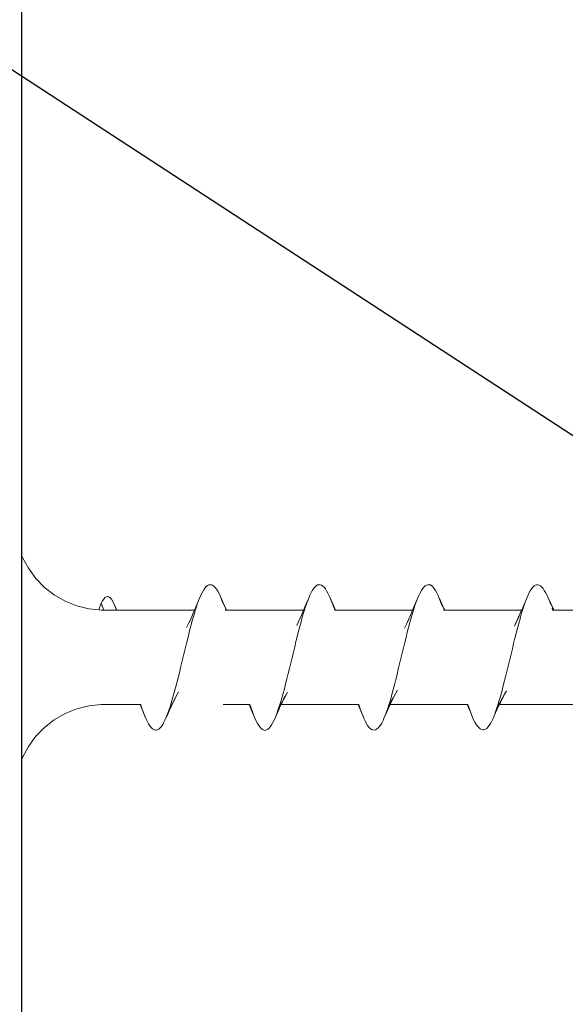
# Model space of a CAD drawing. Header units: millimetres. Extents: x -1898 to 1013, y -439 to 713.
# Tile 26 of 54: x 216 to 231, y 415 to 442. Entities that reach past the tile are written whole.
import ezdxf
from ezdxf import colors
from ezdxf.entities.mleader import LeaderData, LeaderLine
from ezdxf.math import Vec2, Vec3

# ---------------------------------------------------------------- set-up
doc = ezdxf.new("R2010")
doc.units = ezdxf.units.MM
doc.layers.add('ecoteak_profil', color=2, linetype='Continuous')
doc.layers.add('Warstwa 1', color=7, linetype='Continuous')
doc.layers.add('G-ANNO-DIMS', color=7, linetype='Continuous', lineweight=9)
doc.styles.add('ID_Arial_skala 1 100', font='arial.ttf', dxfattribs={"height": 25})

# ---------------------------------------------------------------- blocks, each defined once
blk = doc.blocks.new('_Open90')
at = {"color": 0, "linetype": 'ByBlock', "lineweight": -2}
for p, q in [((-0.5, 0.5), (0, 0)), ((0, 0), (-1, 0)), ((0, 0), (-0.5, -0.5))]:
    blk.add_line(p, q, dxfattribs=at)
blk = doc.blocks.new('A$Ccf9743c7')
at = {"layer": 'Warstwa 1', "color": 7, "lineweight": 0, "true_color": 0xffffff}
for points in [[(2.127, 1.301), (2.127, 1.301), (1.854, 1.328), (1.521, 1.41), (1.202, 1.538), (0.904, 1.709), (0.633, 1.919), (0.394, 2.165), (0.191, 2.443), (0.029, 2.744), (0, 2.796)], [(0.191, 2.443), (0.029, 2.744), (0, 2.796)], [(0.191, 2.443), (0.029, 2.744), (0, 2.796)], [(0, 2.515), (0, 2.515), (0, 2.796)], [(0, 1.197), (0, 2.515)], [(0.394, 2.165), (0.191, 2.443)], [(0.394, 2.165), (0.191, 2.443)], [(1.202, 1.538), (0.904, 1.709), (0.633, 1.919), (0.394, 2.165)], [(1.202, 1.538), (0.904, 1.709), (0.633, 1.919), (0.394, 2.165)], [(5.541, 1.514), (5.539, 1.514), (5.471, 1.67), (5.436, 1.746), (5.402, 1.812), (5.366, 1.869), (5.331, 1.916), (5.295, 1.951), (5.26, 1.978), (5.226, 1.99), (5.19, 1.993), (5.154, 1.987), (5.119, 1.97), (5.083, 1.94), (5.048, 1.9), (5.014, 1.851), (4.978, 1.791), (4.943, 1.72), (4.908, 1.642), (4.761, 1.295), (4.761, 1.295)], [(5.366, 1.869), (5.331, 1.916), (5.295, 1.951), (5.26, 1.978), (5.226, 1.99), (5.19, 1.993), (5.154, 1.987), (5.119, 1.97), (5.083, 1.94), (5.048, 1.9), (5.014, 1.851)], [(8.518, 1.563), (8.518, 1.564), (8.465, 1.684), (8.431, 1.758), (8.396, 1.823), (8.36, 1.878), (8.325, 1.922), (8.289, 1.955), (8.255, 1.981), (8.22, 1.992), (8.184, 1.995), (8.148, 1.985), (8.113, 1.966), (8.079, 1.933), (8.043, 1.894), (8.008, 1.842), (7.972, 1.779), (7.937, 1.708), (7.901, 1.626), (7.835, 1.465), (7.835, 1.465)], [(8.148, 1.985), (8.113, 1.966), (8.079, 1.933), (8.043, 1.894), (8.008, 1.842)], [(8.184, 1.993), (8.148, 1.985)], [(8.22, 1.992), (8.184, 1.993)], [(8.36, 1.878), (8.325, 1.922), (8.289, 1.955), (8.255, 1.981), (8.22, 1.992)], [(11.624, 1.334), (11.622, 1.336), (11.495, 1.615), (11.461, 1.698), (11.425, 1.771), (11.39, 1.834), (11.354, 1.886), (11.319, 1.929), (11.285, 1.96), (11.249, 1.984), (11.214, 1.993), (11.178, 1.993), (11.142, 1.982), (11.108, 1.959), (11.073, 1.927), (11.037, 1.883), (11.002, 1.831), (10.966, 1.768), (10.931, 1.695), (10.897, 1.612), (10.761, 1.295), (10.761, 1.295)], [(11.495, 1.615), (11.461, 1.698), (11.425, 1.771), (11.39, 1.834), (11.354, 1.886), (11.319, 1.929), (11.285, 1.96), (11.249, 1.982), (11.214, 1.993), (11.178, 1.993), (11.142, 1.982), (11.108, 1.959), (11.073, 1.927), (11.037, 1.883)], [(14.638, 1.314), (14.638, 1.314), (14.49, 1.631), (14.455, 1.709), (14.419, 1.777), (14.384, 1.837), (14.35, 1.886), (14.314, 1.927), (14.279, 1.957), (14.243, 1.979), (14.207, 1.989), (14.172, 1.989), (14.138, 1.979), (14.102, 1.957), (14.067, 1.925), (14.031, 1.881), (13.996, 1.828), (13.962, 1.761), (13.926, 1.686), (13.891, 1.601), (13.763, 1.295), (13.763, 1.295)], [(14.172, 1.989), (14.138, 1.979), (14.102, 1.957), (14.067, 1.924), (14.031, 1.881)], [(14.207, 1.989), (14.172, 1.989)], [(14.35, 1.886), (14.314, 1.927), (14.279, 1.957), (14.243, 1.979), (14.207, 1.989)], [(2.626, 1.295), (2.552, 1.454), (2.514, 1.531), (2.477, 1.593), (2.442, 1.635), (2.406, 1.661), (2.371, 1.668), (2.335, 1.662), (2.298, 1.637), (2.263, 1.596), (2.228, 1.544), (2.194, 1.486)], [(2.335, 1.662), (2.298, 1.637), (2.263, 1.596), (2.228, 1.544)], [(2.371, 1.668), (2.335, 1.662)], [(2.552, 1.452), (2.514, 1.531), (2.477, 1.593), (2.442, 1.635), (2.406, 1.661), (2.371, 1.668)], [(4.908, 1.642), (4.908, 1.642), (4.761, 1.295), (4.761, 1.295)], [(4.908, 1.642), (4.908, 1.642), (4.761, 1.295), (4.761, 1.295)], [(4.783, 1.295), (4.783, 1.295), (4.803, 1.351), (4.838, 1.457), (4.872, 1.553), (4.908, 1.642), (4.943, 1.72), (4.978, 1.791), (5.014, 1.851)], [(4.838, 1.457), (4.872, 1.553), (4.908, 1.642)], [(4.908, 1.642), (4.908, 1.642)], [(5.471, 1.67), (5.436, 1.746), (5.402, 1.812), (5.366, 1.869)], [(5.471, 1.67), (5.473, 1.668)], [(5.471, 1.67), (5.507, 1.585), (5.542, 1.49)], [(5.539, 1.514), (5.539, 1.515), (5.473, 1.668), (5.471, 1.67)], [(5.539, 1.514), (5.539, 1.515), (5.473, 1.668), (5.471, 1.67)], [(5.473, 1.668), (5.507, 1.585), (5.507, 1.585)], [(7.784, 1.295), (7.784, 1.295), (7.797, 1.333), (7.832, 1.44), (7.868, 1.538), (7.901, 1.626), (7.937, 1.708), (7.972, 1.779), (8.008, 1.842)], [(7.901, 1.626), (7.901, 1.626), (7.837, 1.467), (7.835, 1.465)], [(7.901, 1.626), (7.901, 1.626), (7.837, 1.467), (7.835, 1.465)], [(7.868, 1.538), (7.868, 1.538), (7.901, 1.626)], [(7.901, 1.626), (7.901, 1.626)], [(8.465, 1.684), (8.431, 1.758), (8.396, 1.823), (8.36, 1.878)], [(8.465, 1.684), (8.467, 1.681)], [(8.465, 1.684), (8.501, 1.601)], [(8.518, 1.564), (8.518, 1.566), (8.467, 1.681), (8.465, 1.684)], [(8.518, 1.564), (8.518, 1.566), (8.467, 1.681), (8.465, 1.684)], [(8.467, 1.681), (8.501, 1.601), (8.501, 1.601)], [(11.002, 1.831), (10.966, 1.768), (10.931, 1.695), (10.897, 1.612), (10.897, 1.61), (10.761, 1.295), (10.761, 1.295)], [(11.037, 1.883), (11.002, 1.831)], [(11.425, 1.771), (11.39, 1.834)], [(14.031, 1.881), (13.996, 1.828), (13.962, 1.761), (13.926, 1.686), (13.891, 1.601), (13.855, 1.508), (13.82, 1.405), (13.786, 1.296), (13.784, 1.295), (13.784, 1.295)], [(14.49, 1.631), (14.455, 1.709), (14.419, 1.777), (14.384, 1.837), (14.35, 1.886)], [(14.49, 1.631), (14.525, 1.544), (14.525, 1.542)], [(14.49, 1.631), (14.49, 1.631)], [(14.49, 1.631), (14.525, 1.544)], [(14.638, 1.314), (14.637, 1.315), (14.49, 1.631), (14.49, 1.631)], [(14.638, 1.314), (14.637, 1.315), (14.49, 1.631), (14.49, 1.631)], [(1.521, 1.41), (1.202, 1.538)], [(1.521, 1.41), (1.202, 1.538)], [(1.854, 1.328), (1.521, 1.41)], [(1.854, 1.328), (1.521, 1.41)], [(2.127, 1.301), (2.127, 1.301), (2.194, 1.486), (2.194, 1.486)], [(2.127, 1.301), (2.127, 1.301), (2.194, 1.486)], [(2.127, 1.301), (2.127, 1.301), (2.194, 1.486)], [(2.228, 1.544), (2.194, 1.486), (2.194, 1.486)], [(2.228, 1.544), (2.194, 1.486), (2.194, 1.486)], [(2.194, 1.486), (2.268, 1.295)], [(2.194, 1.486), (2.268, 1.295), (2.268, 1.295)], [(2.552, 1.454), (2.552, 1.452)], [(2.552, 1.452), (2.587, 1.363)], [(2.552, 1.452), (2.587, 1.363), (2.587, 1.363)], [(2.626, 1.295), (2.626, 1.295), (2.552, 1.452), (2.552, 1.452)], [(2.621, 1.295), (2.587, 1.363), (2.587, 1.361)], [(2.61, 1.295), (2.61, 1.295), (2.587, 1.363)], [(2.587, 1.363), (2.587, 1.363)], [(2.61, 1.295), (2.587, 1.363)], [(2.587, 1.363), (2.587, 1.363), (2.619, 1.295)], [(2.587, 1.363), (2.587, 1.363), (2.619, 1.295)], [(2.621, 1.295), (2.587, 1.361), (2.587, 1.363), (2.587, 1.363)], [(2.621, 1.295), (2.587, 1.361), (2.587, 1.363), (2.587, 1.363)], [(2.587, 1.361), (2.619, 1.295)], [(5.507, 1.585), (5.542, 1.49), (5.542, 1.49)], [(5.539, 1.515), (5.507, 1.585), (5.507, 1.583)], [(5.507, 1.585), (5.507, 1.585)], [(5.507, 1.583), (5.594, 1.388), (5.594, 1.388)], [(5.642, 1.295), (5.539, 1.514), (5.539, 1.515)], [(5.604, 1.369), (5.604, 1.37), (5.539, 1.514)], [(5.604, 1.369), (5.604, 1.37), (5.539, 1.514)], [(5.642, 1.295), (5.642, 1.295), (5.541, 1.514), (5.539, 1.514)], [(5.642, 1.295), (5.642, 1.295), (5.541, 1.514), (5.539, 1.514)], [(5.604, 1.369), (5.604, 1.369), (5.541, 1.514)], [(5.594, 1.389), (5.542, 1.49), (5.542, 1.49)], [(5.542, 1.49), (5.542, 1.49)], [(5.542, 1.49), (5.542, 1.49), (5.612, 1.347)], [(5.542, 1.49), (5.542, 1.49), (5.612, 1.347)], [(5.542, 1.49), (5.612, 1.348)], [(5.604, 1.37), (5.594, 1.388), (5.594, 1.389)], [(5.594, 1.388), (5.612, 1.348), (5.612, 1.347)], [(5.594, 1.388), (5.612, 1.348), (5.612, 1.347)], [(5.594, 1.388), (5.612, 1.347), (5.612, 1.347)], [(5.604, 1.369), (5.594, 1.388), (5.594, 1.388)], [(5.604, 1.369), (5.594, 1.388), (5.594, 1.388)], [(5.641, 1.295), (5.604, 1.369), (5.604, 1.37)], [(5.623, 1.325), (5.621, 1.325), (5.604, 1.369)], [(5.623, 1.325), (5.621, 1.325), (5.604, 1.369)], [(5.623, 1.325), (5.623, 1.325), (5.604, 1.369)], [(5.641, 1.295), (5.641, 1.295), (5.604, 1.369), (5.604, 1.369)], [(5.641, 1.295), (5.641, 1.295), (5.604, 1.369), (5.604, 1.369)], [(7.837, 1.467), (7.835, 1.465), (7.761, 1.295), (7.761, 1.295)], [(7.835, 1.465), (7.835, 1.465), (7.761, 1.295), (7.761, 1.295)], [(7.835, 1.465), (7.835, 1.465), (7.761, 1.295), (7.761, 1.295)], [(7.835, 1.465), (7.774, 1.315), (7.772, 1.312), (7.868, 1.536), (7.868, 1.538)], [(7.835, 1.465), (7.774, 1.315), (7.772, 1.312), (7.868, 1.536), (7.868, 1.538)], [(7.835, 1.465), (7.772, 1.312), (7.774, 1.315)], [(7.774, 1.315), (7.866, 1.536)], [(7.784, 1.295), (7.784, 1.295), (7.797, 1.333), (7.832, 1.44), (7.868, 1.536)], [(7.868, 1.538), (7.868, 1.538), (7.866, 1.536), (7.835, 1.465)], [(7.868, 1.538), (7.868, 1.538), (7.866, 1.536), (7.835, 1.465)], [(7.866, 1.536), (7.868, 1.538), (7.837, 1.467)], [(7.868, 1.536), (7.868, 1.538)], [(8.501, 1.601), (8.536, 1.509), (8.536, 1.509)], [(8.518, 1.566), (8.501, 1.601), (8.502, 1.599)], [(8.501, 1.601), (8.536, 1.509)], [(8.501, 1.601), (8.501, 1.601)], [(8.501, 1.601), (8.501, 1.601), (8.58, 1.421), (8.58, 1.421)], [(8.501, 1.601), (8.501, 1.601), (8.58, 1.421), (8.58, 1.421)], [(8.518, 1.564), (8.502, 1.599), (8.501, 1.601), (8.501, 1.601)], [(8.518, 1.564), (8.502, 1.599), (8.501, 1.601), (8.501, 1.601)], [(8.502, 1.599), (8.58, 1.421), (8.58, 1.419)], [(8.643, 1.295), (8.518, 1.564), (8.518, 1.566)], [(8.584, 1.41), (8.584, 1.41), (8.518, 1.564)], [(8.584, 1.41), (8.584, 1.41), (8.518, 1.564)], [(8.643, 1.295), (8.643, 1.295), (8.518, 1.563), (8.518, 1.564)], [(8.643, 1.295), (8.643, 1.295), (8.518, 1.563), (8.518, 1.564)], [(8.584, 1.41), (8.584, 1.41), (8.518, 1.563)], [(8.58, 1.421), (8.536, 1.509), (8.538, 1.508)], [(8.536, 1.509), (8.536, 1.509)], [(8.536, 1.509), (8.536, 1.509), (8.596, 1.383)], [(8.536, 1.509), (8.536, 1.509), (8.596, 1.383)], [(8.58, 1.421), (8.538, 1.508), (8.536, 1.509), (8.536, 1.509)], [(8.58, 1.421), (8.538, 1.508), (8.536, 1.509), (8.536, 1.509)], [(8.538, 1.508), (8.596, 1.385)], [(8.633, 1.295), (8.572, 1.408)], [(8.572, 1.407), (8.632, 1.295), (8.632, 1.295)], [(8.633, 1.295), (8.633, 1.295), (8.573, 1.404)], [(8.58, 1.421), (8.596, 1.385), (8.596, 1.383)], [(8.58, 1.421), (8.596, 1.385), (8.596, 1.383)], [(8.584, 1.41), (8.58, 1.419), (8.58, 1.421)], [(8.584, 1.41), (8.58, 1.419), (8.58, 1.421)], [(8.584, 1.41), (8.58, 1.421), (8.58, 1.421)], [(8.58, 1.419), (8.596, 1.383), (8.596, 1.383)], [(8.602, 1.37), (8.602, 1.37), (8.584, 1.41)], [(8.602, 1.37), (8.602, 1.37), (8.584, 1.41)], [(8.602, 1.369), (8.602, 1.37), (8.584, 1.41)], [(8.643, 1.295), (8.643, 1.295), (8.584, 1.41), (8.584, 1.41)], [(8.643, 1.295), (8.643, 1.295), (8.584, 1.41), (8.584, 1.41)], [(8.643, 1.295), (8.584, 1.41), (8.584, 1.41)], [(8.596, 1.385), (8.596, 1.383), (8.602, 1.37)], [(8.596, 1.383), (8.635, 1.295), (8.635, 1.295)], [(8.596, 1.383), (8.635, 1.295), (8.635, 1.295)], [(8.596, 1.383), (8.635, 1.295)], [(8.596, 1.383), (8.596, 1.383), (8.602, 1.37)], [(8.596, 1.383), (8.596, 1.383), (8.602, 1.37)], [(8.635, 1.295), (8.635, 1.295), (8.602, 1.37)], [(8.635, 1.295), (8.635, 1.295), (8.602, 1.37)], [(8.602, 1.37), (8.602, 1.369), (8.638, 1.295), (8.638, 1.295)], [(8.602, 1.37), (8.602, 1.369), (8.638, 1.295), (8.638, 1.295)], [(8.602, 1.37), (8.602, 1.37), (8.638, 1.295)], [(8.635, 1.295), (8.602, 1.369)], [(10.897, 1.612), (10.897, 1.61), (10.761, 1.295), (10.761, 1.295)], [(10.786, 1.295), (10.786, 1.295), (10.79, 1.314), (10.826, 1.419), (10.861, 1.52), (10.897, 1.612)], [(10.786, 1.295), (10.786, 1.295), (10.79, 1.314), (10.826, 1.419), (10.861, 1.52), (10.897, 1.61)], [(10.897, 1.61), (10.897, 1.612)], [(11.495, 1.615), (11.496, 1.615)], [(11.622, 1.336), (11.622, 1.336), (11.496, 1.615), (11.495, 1.615)], [(11.622, 1.336), (11.622, 1.336), (11.496, 1.615), (11.495, 1.615)], [(11.53, 1.525), (11.566, 1.427), (11.566, 1.427)], [(11.53, 1.525), (11.566, 1.427)], [(11.53, 1.525), (11.566, 1.427)], [(11.53, 1.525), (11.638, 1.295), (11.638, 1.295)], [(11.53, 1.525), (11.638, 1.295), (11.638, 1.295)], [(11.622, 1.336), (11.53, 1.525)], [(11.532, 1.523), (11.638, 1.295)], [(11.622, 1.336), (11.532, 1.523)], [(11.622, 1.336), (11.532, 1.523)], [(11.566, 1.427), (11.567, 1.424)], [(13.891, 1.601), (13.891, 1.601), (13.763, 1.295), (13.763, 1.295)], [(13.891, 1.601), (13.891, 1.601), (13.763, 1.295), (13.763, 1.295)], [(13.891, 1.601), (13.855, 1.508), (13.82, 1.405), (13.786, 1.296), (13.784, 1.295), (13.784, 1.295)], [(13.891, 1.601), (13.891, 1.601)], [(14.637, 1.315), (14.525, 1.544), (14.525, 1.541)], [(14.525, 1.544), (14.559, 1.448)], [(14.525, 1.544), (14.559, 1.448)], [(14.525, 1.544), (14.525, 1.542), (14.645, 1.295), (14.645, 1.295)], [(14.525, 1.544), (14.525, 1.542), (14.645, 1.295), (14.645, 1.295)], [(14.638, 1.314), (14.525, 1.541), (14.525, 1.542), (14.525, 1.544)], [(14.638, 1.314), (14.525, 1.541), (14.525, 1.542), (14.525, 1.544)], [(14.525, 1.542), (14.559, 1.448)], [(14.525, 1.542), (14.525, 1.542)], [(14.525, 1.541), (14.645, 1.295)], [(0, 1.197), (0, 1.197)], [(0, 0.506), (0, 0.506), (0, 1.197)], [(2.127, 1.301), (2.127, 1.301), (1.854, 1.328)], [(2.127, 1.301), (2.127, 1.301), (1.854, 1.328)], [(2.194, 1.295), (2.127, 1.301)], [(2.268, 1.295), (2.194, 1.295)], [(2.268, 1.295), (2.194, 1.295)], [(2.61, 1.295), (2.268, 1.295), (2.268, 1.295)], [(2.619, 1.295), (2.61, 1.295), (2.61, 1.295)], [(2.619, 1.295), (2.61, 1.295), (2.61, 1.295)], [(2.621, 1.295), (2.619, 1.295), (2.619, 1.295)], [(2.626, 1.295), (2.621, 1.295), (2.621, 1.295)], [(4.761, 1.295), (4.761, 1.295), (2.626, 1.295), (2.626, 1.295)], [(4.761, 1.295), (4.761, 1.295), (2.626, 1.295), (2.626, 1.295)], [(4.106, -1.304), (4.106, -1.304), (4.132, -1.222), (4.168, -1.101), (4.203, -0.975), (4.239, -0.844), (4.274, -0.708), (4.308, -0.569), (4.344, -0.429), (4.379, -0.284), (4.415, -0.139), (4.45, 0.008), (4.485, 0.156), (4.52, 0.301), (4.556, 0.446), (4.591, 0.59), (4.627, 0.729), (4.661, 0.864), (4.696, 0.997), (4.732, 1.121), (4.767, 1.241), (4.783, 1.295)], [(4.612, 0.946), (4.672, 1.083), (4.672, 1.082), (4.665, 1.071)], [(4.761, 1.295), (4.743, 1.251), (4.667, 1.071), (4.665, 1.071)], [(4.783, 1.295), (4.783, 1.295), (4.761, 1.295)], [(4.783, 1.295), (4.761, 1.295)], [(4.783, 1.295), (4.783, 1.295), (4.803, 1.351)], [(4.783, 1.295), (4.783, 1.295), (4.803, 1.351)], [(5.608, 1.295), (5.608, 1.295)], [(5.63, 1.295), (5.608, 1.295), (5.608, 1.295)], [(5.612, 1.348), (5.612, 1.347), (5.621, 1.325)], [(5.612, 1.347), (5.636, 1.295), (5.636, 1.295)], [(5.612, 1.347), (5.636, 1.295), (5.636, 1.295)], [(5.612, 1.347), (5.636, 1.295)], [(5.612, 1.347), (5.612, 1.347), (5.623, 1.325)], [(5.612, 1.347), (5.612, 1.347), (5.623, 1.325)], [(5.621, 1.325), (5.623, 1.325), (5.638, 1.295)], [(5.636, 1.295), (5.636, 1.295), (5.623, 1.325)], [(5.636, 1.295), (5.636, 1.295), (5.623, 1.325)], [(5.636, 1.295), (5.623, 1.325)], [(5.623, 1.325), (5.623, 1.325), (5.638, 1.295), (5.638, 1.295)], [(5.623, 1.325), (5.623, 1.325), (5.638, 1.295), (5.638, 1.295)], [(5.63, 1.295), (5.63, 1.295)], [(5.63, 1.295), (5.63, 1.295)], [(5.636, 1.295), (5.63, 1.295), (5.63, 1.295)], [(5.636, 1.295), (5.63, 1.295), (5.63, 1.295)], [(5.638, 1.295), (5.636, 1.295), (5.636, 1.295)], [(5.638, 1.295), (5.636, 1.295), (5.636, 1.295)], [(5.641, 1.295), (5.638, 1.295), (5.638, 1.295)], [(5.641, 1.295), (5.638, 1.295), (5.638, 1.295)], [(5.642, 1.295), (5.641, 1.295), (5.641, 1.295)], [(5.642, 1.295), (5.641, 1.295), (5.641, 1.295)], [(7.761, 1.295), (7.761, 1.295), (5.642, 1.295), (5.642, 1.295)], [(7.761, 1.295), (7.761, 1.295), (5.642, 1.295), (5.642, 1.295)], [(7.109, -1.307), (7.109, -1.307), (7.126, -1.244), (7.162, -1.126), (7.197, -1.001), (7.233, -0.872), (7.268, -0.736), (7.304, -0.598), (7.338, -0.454), (7.373, -0.309), (7.409, -0.162), (7.445, -0.016), (7.48, 0.132), (7.516, 0.279), (7.55, 0.426), (7.585, 0.568), (7.621, 0.708), (7.656, 0.844), (7.692, 0.975), (7.726, 1.101), (7.761, 1.219), (7.784, 1.295)], [(7.761, 1.295), (7.701, 1.156), (7.572, 0.872)], [(7.784, 1.295), (7.784, 1.295), (7.761, 1.295)], [(7.784, 1.295), (7.761, 1.295)], [(7.784, 1.295), (7.784, 1.295), (7.797, 1.333)], [(8.632, 1.295), (8.609, 1.295), (8.609, 1.295)], [(8.633, 1.295), (8.632, 1.295), (8.632, 1.295)], [(8.635, 1.295), (8.633, 1.295), (8.633, 1.295)], [(8.635, 1.295), (8.633, 1.295), (8.633, 1.295)], [(8.638, 1.295), (8.635, 1.295), (8.635, 1.295)], [(8.638, 1.295), (8.635, 1.295), (8.635, 1.295)], [(8.643, 1.295), (8.638, 1.295), (8.638, 1.295)], [(8.643, 1.295), (8.638, 1.295), (8.638, 1.295)], [(10.761, 1.295), (10.761, 1.295), (8.643, 1.295), (8.643, 1.295)], [(10.761, 1.295), (10.761, 1.295), (8.643, 1.295), (8.643, 1.295)], [(10.109, -1.307), (10.109, -1.307), (10.122, -1.266), (10.157, -1.15), (10.191, -1.025), (10.227, -0.894), (10.262, -0.759), (10.298, -0.62), (10.333, -0.478), (10.367, -0.334), (10.402, -0.186), (10.438, -0.039), (10.474, 0.107), (10.51, 0.254), (10.545, 0.399), (10.579, 0.542), (10.615, 0.683), (10.65, 0.818), (10.686, 0.949), (10.721, 1.077), (10.755, 1.198), (10.786, 1.295)], [(10.761, 1.295), (10.731, 1.222), (10.627, 0.982), (10.626, 0.982)], [(10.786, 1.295), (10.786, 1.295), (10.761, 1.295)], [(10.786, 1.295), (10.761, 1.295)], [(10.786, 1.295), (10.79, 1.314)], [(11.633, 1.295), (11.609, 1.295), (11.609, 1.295)], [(11.641, 1.295), (11.641, 1.295), (11.622, 1.336)], [(11.641, 1.295), (11.641, 1.295), (11.622, 1.336)], [(11.643, 1.295), (11.643, 1.295), (11.624, 1.334), (11.622, 1.336)], [(11.643, 1.295), (11.643, 1.295), (11.624, 1.334), (11.622, 1.336)], [(11.643, 1.295), (11.622, 1.336), (11.622, 1.336)], [(11.641, 1.295), (11.624, 1.334)], [(11.633, 1.295), (11.633, 1.295)], [(11.635, 1.295), (11.633, 1.295), (11.633, 1.295)], [(11.635, 1.295), (11.635, 1.295)], [(11.635, 1.295), (11.635, 1.295)], [(11.638, 1.295), (11.635, 1.295), (11.635, 1.295)], [(11.638, 1.295), (11.635, 1.295), (11.635, 1.295)], [(11.641, 1.295), (11.638, 1.295), (11.638, 1.295)], [(11.641, 1.295), (11.638, 1.295), (11.638, 1.295)], [(11.643, 1.295), (11.641, 1.295), (11.641, 1.295)], [(11.643, 1.295), (11.641, 1.295), (11.641, 1.295)], [(13.763, 1.295), (13.763, 1.295), (11.643, 1.295), (11.643, 1.295)], [(13.763, 1.295), (13.763, 1.295), (11.643, 1.295), (11.643, 1.295)], [(13.109, -1.307), (13.109, -1.307), (13.116, -1.288), (13.151, -1.17), (13.187, -1.046), (13.222, -0.916), (13.256, -0.782), (13.292, -0.643), (13.327, -0.503), (13.362, -0.358), (13.398, -0.213), (13.433, -0.066), (13.468, 0.082), (13.504, 0.229), (13.539, 0.374), (13.575, 0.517), (13.608, 0.658), (13.644, 0.795), (13.679, 0.927), (13.715, 1.057), (13.75, 1.18), (13.784, 1.295)], [(13.595, 0.916), (13.69, 1.128), (13.689, 1.126), (13.668, 1.079)], [(13.76, 1.288), (13.668, 1.079), (13.668, 1.079)], [(13.763, 1.295), (13.76, 1.288)], [(13.784, 1.295), (13.784, 1.295), (13.763, 1.295)], [(13.784, 1.295), (13.763, 1.295)], [(13.784, 1.295), (13.784, 1.295)], [(14.595, 1.344), (14.611, 1.295)], [(14.624, 1.295), (14.611, 1.295), (14.611, 1.295)], [(14.624, 1.295), (14.624, 1.295)], [(14.645, 1.295), (14.624, 1.295)], [(14.648, 1.295), (14.638, 1.314), (14.637, 1.315)], [(14.648, 1.295), (14.648, 1.295), (14.638, 1.314)], [(14.648, 1.295), (14.648, 1.295), (14.638, 1.314)], [(14.648, 1.295), (14.638, 1.314)], [(14.648, 1.295), (14.648, 1.295), (14.638, 1.314), (14.638, 1.314)], [(14.648, 1.295), (14.648, 1.295), (14.638, 1.314), (14.638, 1.314)], [(14.648, 1.295), (14.645, 1.295), (14.645, 1.295)], [(14.648, 1.295), (14.645, 1.295), (14.645, 1.295)], [(16.76, 1.266), (16.76, 1.266), (16.644, 1.279), (16.278, 1.295), (14.648, 1.295), (14.648, 1.295)], [(16.76, 1.266), (16.76, 1.266), (16.644, 1.279), (16.278, 1.295), (14.648, 1.295), (14.648, 1.295)], [(4.665, 1.071), (4.665, 1.069), (4.542, 0.814)], [(4.665, 1.071), (4.615, 0.951)], [(10.626, 0.982), (10.626, 0.981), (10.533, 0.793)], [(10.601, 0.924), (10.661, 1.052), (10.66, 1.05), (10.626, 0.982)], [(10.626, 0.982), (10.601, 0.926)], [(13.668, 1.079), (13.666, 1.077), (13.561, 0.85)], [(13.668, 1.079), (13.597, 0.921)], [(0, 0.494), (0, 0.506)], [(0, 0.494), (0, 0.494)], [(0, -0.494), (0, -0.494), (0, 0.494)], [(0, -0.506), (0, -0.494)], [(0, -0.506), (0, -0.506)], [(0, -1.21), (0, -0.506)], [(4.239, -1.107), (4.32, -0.951)], [(7.243, -1.077), (7.16, -1.257), (7.16, -1.258)], [(7.279, -1.022), (7.177, -1.225)], [(7.177, -1.225), (7.177, -1.225), (7.245, -1.074)], [(7.214, -1.157), (7.316, -0.964)], [(7.214, -1.157), (7.215, -1.156), (7.28, -1.022)], [(10.191, -1.208), (10.299, -0.993)], [(10.248, -1.088), (10.299, -0.993), (10.299, -0.993)], [(10.299, -0.993), (10.345, -0.913)], [(13.174, -1.244), (13.287, -1.019)], [(13.232, -1.12), (13.287, -1.02), (13.287, -1.019)], [(13.287, -1.019), (13.339, -0.924)], [(0, -1.21), (0, -1.21)], [(0, -2.574), (0, -2.574), (0, -1.21)], [(0, -2.809), (0.029, -2.758), (0.191, -2.454), (0.394, -2.178), (0.633, -1.932), (0.904, -1.722), (1.202, -1.552), (1.521, -1.424), (1.854, -1.342), (2.194, -1.303)], [(0, -2.809), (0.029, -2.758), (0.191, -2.454), (0.394, -2.178), (0.633, -1.932), (0.904, -1.722), (1.202, -1.552), (1.521, -1.424), (1.854, -1.342), (2.194, -1.303)], [(0, -2.809), (0.029, -2.758), (0.191, -2.454), (0.394, -2.178), (0.633, -1.932), (0.904, -1.722), (1.202, -1.552), (1.521, -1.424), (1.854, -1.342), (2.194, -1.303)], [(2.194, -1.303), (3.262, -1.304)], [(2.194, -1.303), (3.262, -1.304)], [(3.262, -1.304), (3.264, -1.306), (3.393, -1.62)], [(3.262, -1.304), (3.264, -1.306), (3.393, -1.62)], [(3.262, -1.304), (3.264, -1.306), (3.393, -1.62)], [(3.262, -1.304), (3.262, -1.304), (3.283, -1.304)], [(3.262, -1.304), (3.262, -1.304), (3.283, -1.304)], [(3.283, -1.304), (3.288, -1.32), (3.323, -1.429), (3.357, -1.527), (3.393, -1.62), (3.393, -1.62), (3.428, -1.702), (3.464, -1.776)], [(3.283, -1.304), (3.288, -1.32)], [(3.283, -1.304), (3.283, -1.304)], [(3.994, -1.629), (4.125, -1.344)], [(3.994, -1.629), (4.125, -1.344)], [(3.995, -1.629), (4.123, -1.345)], [(4.063, -1.443), (4.126, -1.322), (4.126, -1.322)], [(4.063, -1.471), (4.123, -1.345), (4.125, -1.344)], [(4.063, -1.471), (4.123, -1.345), (4.125, -1.344)], [(4.063, -1.471), (4.125, -1.344), (4.125, -1.344)], [(4.126, -1.322), (4.076, -1.437), (4.076, -1.438)], [(4.139, -1.304), (4.077, -1.435)], [(4.139, -1.304), (4.077, -1.435)], [(4.139, -1.304), (4.077, -1.435)], [(4.077, -1.435), (4.126, -1.322)], [(4.077, -1.435), (4.077, -1.435), (4.126, -1.322)], [(4.123, -1.345), (4.125, -1.344), (4.14, -1.304)], [(4.125, -1.344), (4.125, -1.344), (4.14, -1.304)], [(4.125, -1.344), (4.125, -1.344), (4.14, -1.304)], [(4.125, -1.344), (4.142, -1.304)], [(4.125, -1.344), (4.142, -1.304)], [(4.125, -1.344), (4.142, -1.304)], [(4.126, -1.322), (4.134, -1.304)], [(4.134, -1.304), (4.134, -1.304), (4.165, -1.246), (4.165, -1.246)], [(4.165, -1.246), (4.139, -1.304), (4.139, -1.304)], [(4.139, -1.304), (4.14, -1.304)], [(4.139, -1.304), (4.139, -1.304)], [(4.139, -1.304), (4.14, -1.304)], [(4.139, -1.304), (4.139, -1.304)], [(4.14, -1.304), (4.14, -1.304), (4.183, -1.213)], [(4.14, -1.304), (4.142, -1.304)], [(4.14, -1.304), (4.142, -1.304)], [(4.142, -1.304), (4.142, -1.304), (4.239, -1.107)], [(4.165, -1.246), (4.183, -1.213), (4.183, -1.213)], [(4.183, -1.213), (4.239, -1.107), (4.239, -1.107)], [(5.552, -1.307), (6.262, -1.307)], [(6.262, -1.307), (6.387, -1.597)], [(6.262, -1.307), (6.387, -1.597)], [(6.262, -1.307), (6.387, -1.596)], [(6.262, -1.307), (6.262, -1.307), (6.285, -1.307)], [(6.285, -1.307), (6.317, -1.407), (6.353, -1.504), (6.387, -1.596), (6.387, -1.597)], [(6.285, -1.307), (6.285, -1.307)], [(7.137, -1.307), (7.021, -1.56)], [(7.137, -1.307), (7.021, -1.56), (7.021, -1.561)], [(7.137, -1.307), (7.021, -1.56)], [(7.136, -1.307), (7.059, -1.459), (7.057, -1.462)], [(7.057, -1.462), (7.137, -1.307)], [(7.097, -1.399), (7.099, -1.399), (7.139, -1.307)], [(7.097, -1.399), (7.099, -1.399), (7.139, -1.307)], [(7.097, -1.402), (7.097, -1.399), (7.139, -1.307)], [(7.097, -1.399), (7.142, -1.307)], [(7.097, -1.399), (7.142, -1.307)], [(7.099, -1.399), (7.142, -1.307)], [(7.16, -1.258), (7.159, -1.258), (7.136, -1.307), (7.136, -1.307)], [(7.136, -1.307), (7.137, -1.307), (7.137, -1.307)], [(7.136, -1.307), (7.136, -1.307)], [(7.141, -1.299), (7.137, -1.307), (7.137, -1.307)], [(7.137, -1.307), (7.137, -1.307), (7.141, -1.299), (7.141, -1.299)], [(7.137, -1.307), (7.139, -1.307), (7.139, -1.307)], [(7.139, -1.307), (7.139, -1.307), (7.159, -1.266)], [(7.139, -1.307), (7.142, -1.307), (7.142, -1.307)], [(7.16, -1.258), (7.141, -1.299), (7.141, -1.299)], [(7.141, -1.299), (7.159, -1.266), (7.159, -1.266)], [(7.142, -1.307), (7.142, -1.307), (7.214, -1.157)], [(7.142, -1.307), (9.263, -1.307)], [(7.159, -1.266), (7.214, -1.157), (7.214, -1.157)], [(7.159, -1.266), (7.159, -1.266), (7.177, -1.225)], [(7.177, -1.225), (7.177, -1.227), (7.16, -1.258)], [(9.263, -1.307), (9.416, -1.675), (9.452, -1.752), (9.487, -1.82), (9.523, -1.878), (9.558, -1.924), (9.594, -1.962), (9.627, -1.987), (9.663, -2.001), (9.698, -2.007), (9.735, -2.001), (9.77, -1.984), (9.804, -1.957), (9.84, -1.919), (9.875, -1.872), (9.91, -1.812)], [(9.263, -1.307), (9.416, -1.675)], [(9.263, -1.307), (9.416, -1.673)], [(9.263, -1.307), (9.263, -1.307), (9.284, -1.307)], [(9.284, -1.307), (9.311, -1.391), (9.347, -1.493), (9.382, -1.588), (9.416, -1.673), (9.416, -1.675)], [(9.284, -1.307), (9.311, -1.391)], [(9.284, -1.307), (9.284, -1.307)], [(10.119, -1.348), (10.017, -1.577), (10.015, -1.579)], [(10.119, -1.348), (10.017, -1.577), (10.015, -1.579)], [(10.119, -1.35), (10.015, -1.577)], [(10.138, -1.307), (10.138, -1.307), (10.052, -1.481), (10.051, -1.482)], [(10.138, -1.307), (10.051, -1.482)], [(10.051, -1.482), (10.119, -1.35), (10.119, -1.348)], [(10.051, -1.482), (10.119, -1.35), (10.119, -1.348)], [(10.138, -1.307), (10.138, -1.307), (10.052, -1.481)], [(10.052, -1.481), (10.119, -1.348), (10.119, -1.348)], [(10.069, -1.465), (10.145, -1.307)], [(10.069, -1.465), (10.145, -1.307)], [(10.069, -1.463), (10.145, -1.307)], [(10.069, -1.465), (10.069, -1.463), (10.133, -1.322)], [(10.069, -1.465), (10.069, -1.463), (10.133, -1.322)], [(10.069, -1.468), (10.069, -1.465), (10.133, -1.322)], [(10.086, -1.378), (10.127, -1.307)], [(10.138, -1.307), (10.119, -1.348), (10.119, -1.348)], [(10.138, -1.307), (10.119, -1.348), (10.119, -1.348)], [(10.138, -1.307), (10.119, -1.348), (10.119, -1.35)], [(10.119, -1.348), (10.133, -1.322), (10.133, -1.322)], [(10.119, -1.348), (10.133, -1.322), (10.133, -1.322)], [(10.119, -1.348), (10.133, -1.322), (10.133, -1.322)], [(10.127, -1.307), (10.127, -1.307), (10.188, -1.194), (10.188, -1.194)], [(10.133, -1.322), (10.133, -1.322), (10.14, -1.307)], [(10.133, -1.322), (10.133, -1.322), (10.14, -1.307)], [(10.133, -1.322), (10.133, -1.322), (10.14, -1.307)], [(10.133, -1.322), (10.14, -1.307)], [(10.133, -1.322), (10.14, -1.307)], [(10.133, -1.322), (10.14, -1.307)], [(10.188, -1.194), (10.138, -1.306), (10.138, -1.306)], [(10.153, -1.279), (10.153, -1.279), (10.138, -1.306)], [(10.138, -1.306), (10.138, -1.307), (10.138, -1.307)], [(10.138, -1.306), (10.138, -1.307), (10.138, -1.307)], [(10.138, -1.307), (10.138, -1.307)], [(10.138, -1.307), (10.14, -1.307), (10.14, -1.307)], [(10.138, -1.307), (10.138, -1.307)], [(10.14, -1.307), (10.14, -1.307), (10.191, -1.208), (10.191, -1.208)], [(10.14, -1.307), (10.14, -1.307), (10.153, -1.279)], [(10.14, -1.307), (10.145, -1.307), (10.145, -1.307)], [(10.145, -1.307), (10.145, -1.307), (10.191, -1.208)], [(10.145, -1.307), (12.26, -1.307)], [(10.235, -1.109), (10.153, -1.279)], [(10.153, -1.279), (10.153, -1.277), (10.193, -1.186)], [(10.188, -1.194), (10.193, -1.187), (10.193, -1.186)], [(10.191, -1.208), (10.191, -1.206), (10.248, -1.088)], [(10.193, -1.186), (10.235, -1.11), (10.235, -1.109)], [(10.235, -1.109), (10.246, -1.088), (10.248, -1.088)], [(12.26, -1.307), (12.376, -1.577), (12.412, -1.661)], [(12.26, -1.307), (12.376, -1.577)], [(12.26, -1.307), (12.376, -1.575)], [(12.26, -1.307), (12.26, -1.307), (12.282, -1.307)], [(12.282, -1.307), (12.305, -1.378), (12.341, -1.482), (12.376, -1.575), (12.376, -1.577)], [(12.282, -1.307), (12.305, -1.378)], [(12.282, -1.307), (12.282, -1.307)], [(13.124, -1.34), (13.124, -1.342), (13.046, -1.501), (13.045, -1.503), (13.105, -1.383), (13.105, -1.383)], [(13.124, -1.34), (13.124, -1.34), (13.045, -1.503)], [(13.124, -1.34), (13.124, -1.342), (13.046, -1.501)], [(13.053, -1.504), (13.145, -1.307)], [(13.053, -1.504), (13.145, -1.307)], [(13.054, -1.504), (13.145, -1.307)], [(13.08, -1.399), (13.082, -1.397), (13.082, -1.396), (13.109, -1.307)], [(13.08, -1.399), (13.13, -1.307)], [(13.124, -1.34), (13.105, -1.383), (13.105, -1.383)], [(13.124, -1.34), (13.105, -1.383), (13.105, -1.383)], [(13.124, -1.342), (13.105, -1.383), (13.105, -1.383)], [(13.117, -1.361), (13.143, -1.307)], [(13.117, -1.361), (13.143, -1.307)], [(13.117, -1.359), (13.143, -1.307)], [(13.117, -1.361), (13.117, -1.359), (13.137, -1.314)], [(13.117, -1.361), (13.117, -1.359), (13.137, -1.314)], [(13.117, -1.361), (13.117, -1.361), (13.137, -1.314)], [(13.139, -1.307), (13.124, -1.34), (13.124, -1.34)], [(13.139, -1.307), (13.124, -1.34), (13.124, -1.34)], [(13.139, -1.307), (13.124, -1.34), (13.124, -1.342)], [(13.137, -1.314), (13.137, -1.314), (13.124, -1.34)], [(13.137, -1.314), (13.137, -1.314), (13.124, -1.34)], [(13.137, -1.314), (13.137, -1.314), (13.124, -1.34)], [(13.13, -1.307), (13.13, -1.307), (13.174, -1.227), (13.174, -1.227)], [(13.13, -1.307), (13.139, -1.307), (13.139, -1.307)], [(13.137, -1.314), (13.137, -1.314), (13.14, -1.307)], [(13.137, -1.314), (13.137, -1.314), (13.14, -1.307)], [(13.137, -1.314), (13.137, -1.314), (13.14, -1.307)], [(13.14, -1.307), (13.137, -1.314)], [(13.14, -1.307), (13.137, -1.314)], [(13.14, -1.307), (13.137, -1.314)], [(13.174, -1.227), (13.139, -1.307), (13.139, -1.307)], [(13.139, -1.307), (13.14, -1.307), (13.14, -1.307)], [(13.219, -1.145), (13.14, -1.307), (13.14, -1.307)], [(13.14, -1.307), (13.14, -1.307), (13.177, -1.221)], [(13.14, -1.307), (13.143, -1.307), (13.143, -1.307)], [(13.143, -1.307), (13.143, -1.307), (13.174, -1.246), (13.174, -1.244)], [(13.143, -1.307), (13.145, -1.307), (13.145, -1.307)], [(13.145, -1.307), (13.145, -1.307), (13.174, -1.244)], [(13.145, -1.307), (15.264, -1.307)], [(13.174, -1.244), (13.174, -1.244), (13.232, -1.12)], [(13.174, -1.227), (13.177, -1.221), (13.177, -1.221)], [(13.177, -1.221), (13.219, -1.146), (13.219, -1.145)], [(13.219, -1.145), (13.232, -1.12), (13.232, -1.12)], [(4.061, -1.473), (3.992, -1.634), (3.992, -1.634)], [(3.994, -1.629), (3.995, -1.629), (4.063, -1.471)], [(3.995, -1.629), (4.063, -1.471)], [(4.076, -1.438), (4.076, -1.438), (4.028, -1.542), (4.028, -1.544), (4.061, -1.473), (4.061, -1.473)], [(4.028, -1.544), (4.063, -1.443)], [(4.076, -1.438), (4.061, -1.471), (4.061, -1.473)], [(4.061, -1.473), (4.061, -1.471), (4.063, -1.471)], [(4.063, -1.471), (4.077, -1.435)], [(4.063, -1.471), (4.063, -1.471), (4.077, -1.435)], [(4.077, -1.435), (4.077, -1.437), (4.076, -1.438)], [(6.353, -1.504), (6.387, -1.596), (6.387, -1.597)], [(6.387, -1.597), (6.422, -1.683), (6.458, -1.758), (6.493, -1.825), (6.529, -1.881), (6.563, -1.929), (6.598, -1.966), (6.634, -1.992), (6.669, -2.007), (6.705, -2.014), (6.741, -2.004), (6.775, -1.985), (6.81, -1.955)], [(6.986, -1.65), (7.097, -1.399)], [(6.986, -1.65), (7.097, -1.399)], [(6.986, -1.65), (7.097, -1.402)], [(6.986, -1.65), (6.986, -1.65), (7.021, -1.561), (7.021, -1.56), (7.021, -1.56), (7.057, -1.462)], [(7.021, -1.561), (7.097, -1.402), (7.097, -1.399)], [(7.021, -1.561), (7.097, -1.402), (7.097, -1.399)], [(7.021, -1.56), (7.097, -1.399), (7.099, -1.399)], [(7.057, -1.462), (7.092, -1.358)], [(9.91, -1.812), (9.946, -1.744), (9.981, -1.664), (10.069, -1.465)], [(9.981, -1.664), (10.069, -1.465)], [(9.981, -1.664), (10.069, -1.468)], [(9.981, -1.664), (9.981, -1.664), (10.015, -1.579)], [(9.981, -1.664), (9.981, -1.664), (10.015, -1.579)], [(10.015, -1.579), (10.069, -1.468), (10.069, -1.465)], [(10.015, -1.579), (10.069, -1.468), (10.069, -1.465)], [(10.015, -1.579), (10.015, -1.577), (10.015, -1.577), (10.051, -1.482)], [(10.015, -1.579), (10.015, -1.577)], [(10.015, -1.577), (10.017, -1.577)], [(10.017, -1.577), (10.069, -1.465), (10.069, -1.463)], [(12.975, -1.686), (13.053, -1.504)], [(12.975, -1.686), (13.053, -1.504)], [(12.975, -1.684), (13.053, -1.506)], [(12.975, -1.686), (12.975, -1.684), (13.011, -1.597)], [(13.105, -1.383), (13.011, -1.596), (13.011, -1.597)], [(13.105, -1.383), (13.011, -1.596), (13.011, -1.597)], [(13.105, -1.383), (13.011, -1.597)], [(13.011, -1.597), (13.053, -1.506), (13.053, -1.504)], [(13.011, -1.597), (13.053, -1.506), (13.053, -1.504)], [(13.011, -1.596), (13.053, -1.504), (13.054, -1.504)], [(13.011, -1.597), (13.011, -1.596)], [(13.045, -1.503), (13.105, -1.383), (13.105, -1.383)], [(13.046, -1.501), (13.105, -1.383), (13.105, -1.383)], [(13.053, -1.504), (13.054, -1.504), (13.117, -1.361)], [(13.053, -1.504), (13.054, -1.504), (13.117, -1.361)], [(13.053, -1.506), (13.053, -1.504), (13.117, -1.361)], [(13.105, -1.383), (13.117, -1.361), (13.117, -1.359)], [(13.105, -1.383), (13.117, -1.361), (13.117, -1.361)], [(13.105, -1.383), (13.117, -1.361), (13.117, -1.361)], [(3.464, -1.776), (3.499, -1.839), (3.533, -1.894), (3.569, -1.937), (3.604, -1.971)], [(3.709, -2.007), (3.745, -1.998), (3.781, -1.979), (3.816, -1.949), (3.852, -1.907), (3.887, -1.853), (3.921, -1.79)], [(3.921, -1.79), (3.957, -1.717)], [(3.957, -1.717), (3.994, -1.629)], [(3.957, -1.717), (3.994, -1.629)], [(3.957, -1.717), (3.965, -1.7), (3.992, -1.634)], [(3.992, -1.634), (3.994, -1.631), (3.994, -1.629)], [(6.529, -1.881), (6.563, -1.929)], [(6.846, -1.914), (6.881, -1.862), (6.917, -1.801), (6.952, -1.73), (6.986, -1.65)], [(12.412, -1.661), (12.447, -1.739), (12.481, -1.806), (12.516, -1.861), (12.552, -1.91), (12.587, -1.948), (12.623, -1.974), (12.657, -1.993), (12.693, -2), (12.729, -1.998)], [(12.833, -1.927), (12.869, -1.884), (12.904, -1.828), (12.94, -1.761), (12.975, -1.686)], [(3.604, -1.971), (3.64, -1.995), (3.676, -2.007), (3.709, -2.007)], [(6.81, -1.955), (6.846, -1.914)], [(12.729, -1.998), (12.764, -1.985)], [(12.764, -1.985), (12.799, -1.962)], [(12.799, -1.962), (12.833, -1.927)], [(0, -2.809), (0, -2.809), (0, -2.574)]]:
    blk.add_lwpolyline(points, dxfattribs=at)
for points, knots in [([(5.539, 1.514), (5.539, 1.514), (5.507, 1.583), (5.507, 1.583), (5.507, 1.583), (5.507, 1.585), (5.507, 1.585), (5.507, 1.585), (5.507, 1.585), (5.507, 1.585), (5.507, 1.585), (5.507, 1.585), (5.507, 1.585), (5.507, 1.585), (5.594, 1.389), (5.594, 1.389), (5.594, 1.389), (5.594, 1.388), (5.594, 1.388)], [0, 0, 0, 0, 1, 1, 1, 2, 2, 2, 3, 3, 3, 4, 4, 4, 5, 5, 5, 6, 6, 6, 6]), ([(5.539, 1.514), (5.539, 1.514), (5.507, 1.583), (5.507, 1.583), (5.507, 1.583), (5.507, 1.585), (5.507, 1.585), (5.507, 1.585), (5.507, 1.585), (5.507, 1.585), (5.507, 1.585), (5.507, 1.585), (5.507, 1.585), (5.507, 1.585), (5.594, 1.389), (5.594, 1.389), (5.594, 1.389), (5.594, 1.388), (5.594, 1.388)], [0, 0, 0, 0, 1, 1, 1, 2, 2, 2, 3, 3, 3, 4, 4, 4, 5, 5, 5, 6, 6, 6, 6]), ([(5.594, 1.388), (5.594, 1.388), (5.542, 1.49), (5.542, 1.49), (5.542, 1.49), (5.542, 1.49), (5.542, 1.49), (5.542, 1.49), (5.542, 1.49), (5.542, 1.49)], [0, 0, 0, 0, 1, 1, 1, 2, 2, 2, 3, 3, 3, 3]), ([(5.594, 1.388), (5.594, 1.388), (5.542, 1.49), (5.542, 1.49), (5.542, 1.49), (5.542, 1.49), (5.542, 1.49), (5.542, 1.49), (5.542, 1.49), (5.542, 1.49)], [0, 0, 0, 0, 1, 1, 1, 2, 2, 2, 3, 3, 3, 3]), ([(11.567, 1.424), (11.567, 1.424), (11.566, 1.427), (11.566, 1.427), (11.566, 1.427), (11.566, 1.427), (11.566, 1.427), (11.566, 1.427), (11.566, 1.427), (11.566, 1.427)], [0, 0, 0, 0, 1, 1, 1, 2, 2, 2, 3, 3, 3, 3]), ([(14.645, 1.295), (14.645, 1.295), (14.624, 1.295), (14.624, 1.295), (14.624, 1.295), (14.624, 1.295), (14.624, 1.295), (14.624, 1.295), (14.624, 1.295), (14.624, 1.295)], [0, 0, 0, 0, 1, 1, 1, 2, 2, 2, 3, 3, 3, 3]), ([(3.992, -1.634), (3.992, -1.634), (3.992, -1.634), (3.992, -1.634), (3.992, -1.634), (3.992, -1.634), (3.992, -1.634), (3.992, -1.634), (4.028, -1.544), (4.028, -1.544), (4.028, -1.544), (4.028, -1.544), (4.028, -1.544), (4.028, -1.544), (4.028, -1.544), (4.028, -1.544), (4.028, -1.544), (4.063, -1.443), (4.063, -1.443), (4.063, -1.443), (4.063, -1.443), (4.063, -1.443), (4.063, -1.443), (4.063, -1.443), (4.063, -1.443), (4.063, -1.443), (4.097, -1.336), (4.097, -1.336), (4.097, -1.336), (4.106, -1.304), (4.106, -1.304)], [0, 0, 0, 0, 1, 1, 1, 2, 2, 2, 3, 3, 3, 4, 4, 4, 5, 5, 5, 6, 6, 6, 7, 7, 7, 8, 8, 8, 9, 9, 9, 10, 10, 10, 10]), ([(7.057, -1.462), (7.057, -1.462), (7.057, -1.462), (7.057, -1.462), (7.057, -1.462), (7.057, -1.462), (7.057, -1.462), (7.057, -1.462), (7.092, -1.358), (7.092, -1.358), (7.092, -1.358), (7.109, -1.307), (7.109, -1.307)], [0, 0, 0, 0, 1, 1, 1, 2, 2, 2, 3, 3, 3, 4, 4, 4, 4]), ([(10.051, -1.482), (10.051, -1.482), (10.051, -1.482), (10.051, -1.482), (10.051, -1.482), (10.051, -1.482), (10.051, -1.482), (10.051, -1.482), (10.086, -1.378), (10.086, -1.378), (10.086, -1.378), (10.086, -1.377), (10.086, -1.377), (10.086, -1.377), (10.088, -1.375), (10.088, -1.375), (10.088, -1.375), (10.109, -1.307), (10.109, -1.307)], [0, 0, 0, 0, 1, 1, 1, 2, 2, 2, 3, 3, 3, 4, 4, 4, 5, 5, 5, 6, 6, 6, 6]), ([(10.127, -1.307), (10.127, -1.307), (10.138, -1.307), (10.138, -1.307), (10.138, -1.307), (10.138, -1.307), (10.138, -1.307), (10.138, -1.307), (10.138, -1.307), (10.138, -1.307)], [0, 0, 0, 0, 1, 1, 1, 2, 2, 2, 3, 3, 3, 3]), ([(13.011, -1.597), (13.011, -1.597), (13.011, -1.597), (13.011, -1.597), (13.011, -1.597), (13.011, -1.597), (13.011, -1.597), (13.011, -1.597), (13.045, -1.503), (13.045, -1.503)], [0, 0, 0, 0, 1, 1, 1, 2, 2, 2, 3, 3, 3, 3]), ([(13.045, -1.503), (13.045, -1.503), (13.045, -1.503), (13.045, -1.503), (13.045, -1.503), (13.045, -1.503), (13.045, -1.503), (13.045, -1.503), (13.08, -1.399), (13.08, -1.399)], [0, 0, 0, 0, 1, 1, 1, 2, 2, 2, 3, 3, 3, 3])]:
    blk.add_open_spline(points, degree=3, knots=knots, dxfattribs=at)

msp = doc.modelspace()

# ---------------------------------------------------------------- linework, layer by layer
at = {"layer": 'ecoteak_profil'}
msp.add_lwpolyline([(215.92, 267.566), (245.875, 267.566), (245.875, 446.07), (215.92, 446.07)], close=True, dxfattribs=at)

# ---------------------------------------------------------------- block references
msp.add_blockref('A$Ccf9743c7', (215.92, 424.398), dxfattribs=at)

# ---------------------------------------------------------------- leaders
at = {"layer": 'G-ANNO-DIMS'}
ml = msp.add_multileader_mtext('Standard', dxfattribs=at)
ml.set_content('DESKA\\PLD14022S', color=256, style='ID_Arial_skala 1 100')
ml.set_leader_properties()
ml.set_arrow_properties(name='OPEN90')
ml.build(insert=Vec2(0, 0))
ml.multileader.update_dxf_attribs({"text_right_attachment_type": 6, "dogleg_length": 0.36, "arrow_head_size": 25})
ctx = ml.context
ctx.base_point, ctx.char_height, ctx.arrow_head_size, ctx.landing_gap_size, ctx.plane_origin = Vec3(686.604, 699.831), 25, 25, 0.09, Vec3(149.072, 945.843)
ctx.right_attachment = 6
notes = []
notes.append((ctx, [(0, (1, 1, 0), (196.136, 699.831), (1, 0), 490.467, [(0, [(-26.153, 307.157)], 0, [])])]))
ctx.mtext.insert, ctx.mtext.width, ctx.mtext.flow_direction = Vec3(686.694, 712.544), 137.36357, 5
ml = msp.add_multileader_mtext('Standard', dxfattribs=at)
ml.set_content('DESKA\\PLD14022', color=256, style='ID_Arial_skala 1 100')
ml.set_leader_properties()
ml.set_arrow_properties(name='OPEN90')
ml.build(insert=Vec2(0, 0))
ml.multileader.update_dxf_attribs({"text_right_attachment_type": 6, "dogleg_length": 0.36, "arrow_head_size": 25})
ctx = ml.context
ctx.base_point, ctx.char_height, ctx.arrow_head_size, ctx.landing_gap_size, ctx.plane_origin = Vec3(686.604, 551.171), 25, 25, 0.09, Vec3(149.072, 797.184)
ctx.right_attachment = 6
notes.append((ctx, [(0, (1, 1, 0), (196.136, 551.171), (1, 0), 490.467, [(1, [(88.571, 318.12), (204.168, 401.701)], 0, [])])]))
ctx.mtext.insert, ctx.mtext.flow_direction = Vec3(686.694, 563.884), 5
ml = msp.add_multileader_mtext('Standard', dxfattribs=at)
ml.set_content('KLIPS STARTOWY', color=256, style='ID_Arial_skala 1 100')
ml.set_leader_properties()
ml.set_arrow_properties(name='OPEN90')
ml.build(insert=Vec2(0, 0))
ml.multileader.update_dxf_attribs({"text_right_attachment_type": 6, "dogleg_length": 0.36, "arrow_head_size": 25})
ctx = ml.context
ctx.base_point, ctx.char_height, ctx.arrow_head_size, ctx.landing_gap_size, ctx.plane_origin = Vec3(686.604, 206.178), 25, 25, 0.09, Vec3(528.056, 199.043)
ctx.right_attachment = 6
notes.append((ctx, [(0, (1, 1, 0), (575.12, 206.178), (1, 0), 111.483, [(1, [(193.157, 296.322), (214.821, 441.101)], 0, [])])]))
ctx.mtext.insert, ctx.mtext.flow_direction = Vec3(686.694, 218.892), 5
for ctx, leaders in notes:
    for number, flags, end, landing, length, lines in leaders:
        leader = LeaderData()
        leader.index, (leader.has_last_leader_line, leader.has_dogleg_vector, leader.attachment_direction) = number, flags
        leader.last_leader_point, leader.dogleg_vector, leader.dogleg_length = Vec3(end), Vec3(landing), length
        for number, points, colour, breaks in lines:
            line = LeaderLine()
            line.index, line.vertices, line.color, line.breaks = number, Vec3.list(points), colors.encode_raw_color(colour), breaks
            leader.lines.append(line)
        ctx.leaders.append(leader)

doc.saveas('drawing.dxf')
